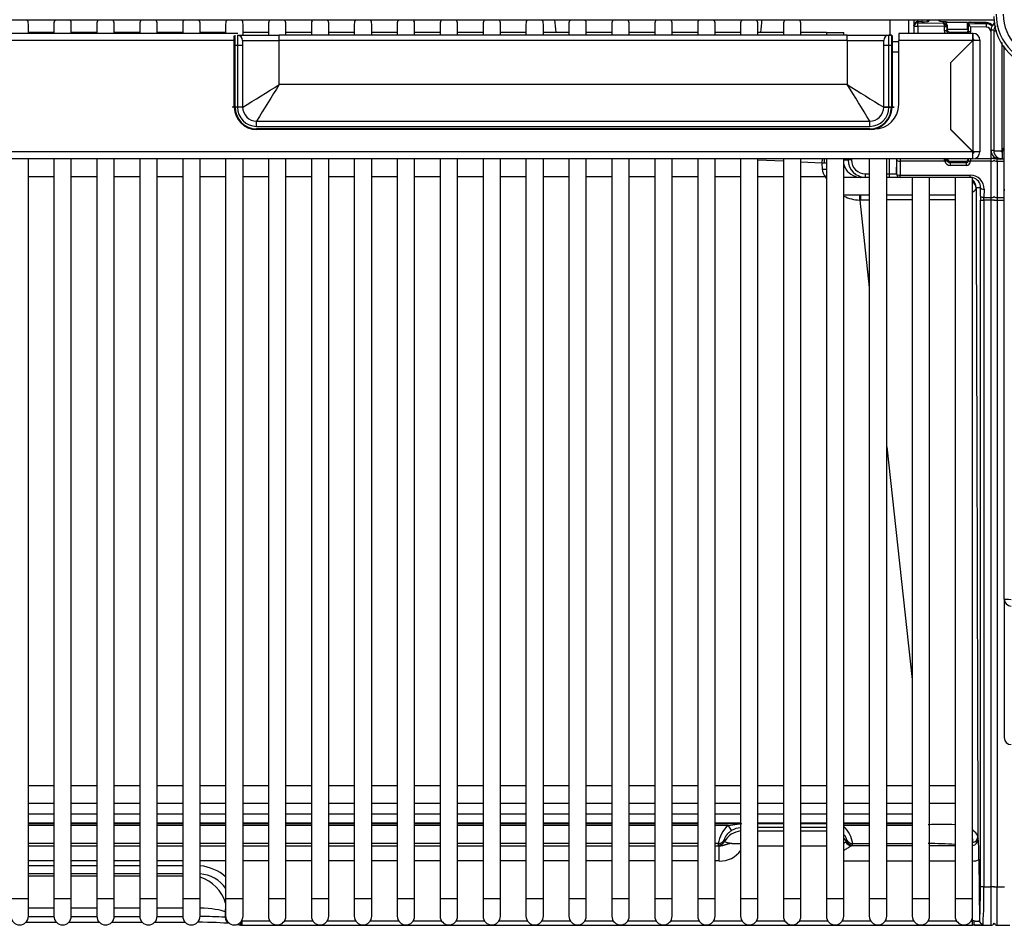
# Model space of a CAD drawing. Header units: millimetres. Extents: x 0 to 200, y 0 to 287.
# Tile 3 of 67: x 50 to 64, y 94 to 107. Entities that reach past the tile are written whole.
import ezdxf

# ---------------------------------------------------------------- set-up
doc = ezdxf.new("R2010")
doc.units = ezdxf.units.MM
doc.layers.add('148.256_BW4C_CTM', color=7, linetype='Continuous')
doc.layers.add('Standard', color=7, linetype='Continuous')

# ---------------------------------------------------------------- blocks, each defined once
blk = doc.blocks.new('SE2')
at = {"layer": '148.256_BW4C_CTM', "color": 7, "linetype": 'Continuous'}
for p, q in [((37.006, 106.653), (64.329, 106.653)), ((50.463, 106.456), (50.463, 106.591)), ((50.829, 106.591), (50.829, 106.456)), ((51.079, 106.456), (51.079, 106.591)), ((51.445, 106.591), (51.445, 106.456)), ((51.695, 106.456), (51.695, 106.591)), ((52.061, 106.591), (52.061, 106.456)), ((52.311, 106.456), (52.311, 106.591)), ((52.677, 106.591), (52.677, 106.456)), ((52.927, 106.456), (52.927, 106.591)), ((53.293, 106.591), (53.293, 106.456)), ((53.543, 106.431), (53.543, 106.591)), ((53.908, 106.591), (53.908, 106.431)), ((54.158, 106.431), (54.158, 106.591)), ((54.524, 106.591), (54.524, 106.431)), ((54.774, 106.431), (54.774, 106.591)), ((55.14, 106.591), (55.14, 106.431)), ((55.39, 106.431), (55.39, 106.591)), ((55.756, 106.591), (55.756, 106.431)), ((56.006, 106.431), (56.006, 106.591)), ((56.372, 106.591), (56.372, 106.431)), ((56.622, 106.431), (56.622, 106.591)), ((56.988, 106.591), (56.988, 106.431)), ((57.238, 106.431), (57.238, 106.591)), ((57.604, 106.591), (57.604, 106.431)), ((57.854, 106.431), (57.854, 106.591)), ((58.22, 106.591), (58.22, 106.431)), ((58.47, 106.431), (58.47, 106.591)), ((58.836, 106.591), (58.836, 106.431)), ((59.086, 106.431), (59.086, 106.591)), ((59.452, 106.591), (59.452, 106.431)), ((59.702, 106.431), (59.702, 106.591)), ((60.068, 106.591), (60.068, 106.431)), ((60.318, 106.431), (60.318, 106.591)), ((60.683, 106.591), (60.683, 106.431)), ((60.933, 106.431), (60.933, 106.591)), ((61.299, 106.591), (61.299, 106.431)), ((61.549, 106.431), (61.549, 106.591)), ((62.83, 106.421), (62.83, 106.653)), ((63.176, 106.56), (63.172, 106.574)), ((63.176, 106.456), (63.176, 106.56)), ((63.176, 106.56), (63.226, 106.56)), ((63.287, 106.623), (63.223, 106.624)), ((63.223, 106.624), (63.227, 106.61)), ((63.226, 106.56), (63.227, 106.61)), ((63.226, 106.56), (63.226, 106.456)), ((63.612, 106.555), (63.226, 106.56)), ((63.227, 106.61), (63.593, 106.604)), ((63.288, 106.653), (63.287, 106.623)), ((63.393, 106.653), (63.387, 106.633)), ((63.528, 106.653), (63.528, 106.638)), ((63.593, 106.604), (63.599, 106.625)), ((63.614, 106.624), (63.605, 106.624)), ((63.636, 106.622), (63.61, 106.623)), ((63.612, 106.5), (63.612, 106.552)), ((63.639, 106.611), (63.63, 106.611)), ((63.636, 106.622), (63.647, 106.622)), ((63.942, 106.611), (63.639, 106.611)), ((63.639, 106.602), (63.639, 106.611)), ((63.648, 106.574), (63.642, 106.552)), ((63.642, 106.552), (63.642, 106.558)), ((63.642, 106.552), (63.642, 106.5)), ((63.648, 106.574), (63.648, 106.521)), ((63.942, 106.511), (63.942, 106.611)), ((63.948, 106.584), (63.948, 106.501)), ((63.949, 106.617), (64.041, 106.615)), ((63.949, 106.614), (63.953, 106.599)), ((64.041, 106.612), (63.949, 106.614)), ((64.041, 106.612), (63.949, 106.614)), ((63.953, 106.599), (64.21, 106.595)), ((63.954, 106.481), (63.954, 106.595)), ((64.21, 106.613), (63.984, 106.617)), ((64.209, 106.545), (63.984, 106.549)), ((63.984, 106.549), (63.984, 106.481)), ((64.041, 106.615), (64.051, 106.615)), ((64.051, 106.615), (64.21, 106.612)), ((64.21, 106.606), (64.051, 106.612)), ((64.21, 106.606), (64.051, 106.612)), ((64.208, 106.611), (64.075, 106.611)), ((64.208, 106.606), (64.208, 106.611)), ((64.21, 106.595), (64.209, 106.545)), ((64.21, 106.595), (64.21, 106.606)), ((53.469, 106.456), (36.468, 106.456)), ((50.829, 106.471), (50.463, 106.471)), ((51.445, 106.471), (51.079, 106.471)), ((52.061, 106.471), (51.695, 106.471)), ((52.677, 106.471), (52.311, 106.471)), ((53.293, 106.471), (52.927, 106.471)), ((53.418, 106.281), (53.418, 106.421)), ((53.428, 106.281), (53.428, 106.431)), ((53.463, 106.431), (53.463, 106.281)), ((53.908, 106.471), (53.543, 106.471)), ((54.063, 106.356), (54.063, 106.431)), ((62.213, 106.431), (54.063, 106.431)), ((54.524, 106.471), (54.158, 106.471)), ((55.14, 106.471), (54.774, 106.471)), ((55.756, 106.471), (55.39, 106.471)), ((56.372, 106.471), (56.006, 106.471)), ((56.988, 106.471), (56.622, 106.471)), ((57.604, 106.471), (57.238, 106.471)), ((58.22, 106.471), (57.854, 106.471)), ((58.836, 106.471), (58.47, 106.471)), ((59.452, 106.471), (59.086, 106.471)), ((60.068, 106.471), (59.702, 106.471)), ((60.683, 106.471), (60.318, 106.471)), ((61.299, 106.471), (60.933, 106.471)), ((61.915, 106.471), (61.549, 106.471)), ((61.915, 106.471), (62.165, 106.471)), ((61.915, 106.471), (61.915, 106.431)), ((62.165, 106.431), (62.165, 106.471)), ((62.213, 106.356), (62.213, 106.431)), ((62.813, 106.281), (62.813, 106.431)), ((62.848, 106.431), (62.813, 106.431)), ((62.848, 106.431), (62.848, 106.281)), ((62.858, 106.421), (62.858, 106.281)), ((64.018, 106.456), (62.954, 106.456)), ((62.954, 106.456), (62.954, 106.356)), ((63.642, 106.5), (63.648, 106.521)), ((63.942, 106.511), (63.649, 106.511)), ((63.673, 106.478), (63.929, 106.473)), ((63.698, 106.471), (63.694, 106.456)), ((63.698, 106.471), (63.918, 106.471)), ((63.922, 106.456), (63.918, 106.471)), ((63.948, 106.511), (63.942, 106.511)), ((63.948, 106.501), (63.954, 106.481)), ((63.984, 106.481), (63.954, 106.481)), ((64.018, 106.356), (64.018, 106.456)), ((64.018, 106.456), (64.019, 106.456)), ((64.019, 106.456), (64.02, 106.456)), ((64.019, 106.456), (64.019, 106.376)), ((64.278, 106.506), (64.32, 106.506)), ((64.278, 104.776), (64.278, 106.506)), ((64.36, 106.488), (64.318, 106.488)), ((64.318, 106.488), (64.318, 104.774)), ((53.418, 106.356), (36.468, 106.356)), ((53.428, 106.281), (53.418, 106.281)), ((53.418, 105.398), (53.418, 106.281)), ((53.428, 105.398), (53.428, 106.281)), ((53.463, 106.281), (53.428, 106.281)), ((53.538, 106.281), (53.463, 106.281)), ((53.463, 106.281), (53.463, 105.398)), ((53.538, 106.356), (53.538, 106.281)), ((53.538, 106.281), (53.538, 105.398)), ((62.213, 106.356), (54.063, 106.356)), ((54.063, 105.723), (54.063, 106.356)), ((62.213, 106.356), (62.213, 105.723)), ((62.738, 106.281), (62.738, 106.356)), ((62.813, 106.281), (62.738, 106.281)), ((62.738, 105.398), (62.738, 106.281)), ((62.813, 105.398), (62.813, 106.281)), ((62.848, 106.281), (62.813, 106.281)), ((62.858, 106.281), (62.848, 106.281)), ((62.848, 106.281), (62.848, 105.398)), ((62.858, 106.341), (62.954, 106.341)), ((62.858, 106.281), (62.858, 105.398)), ((64.018, 106.356), (62.954, 106.356)), ((62.954, 105.436), (62.954, 106.356)), ((64.021, 106.358), (63.696, 106.033)), ((64.018, 106.356), (63.696, 106.034)), ((64.018, 106.376), (64.019, 106.376)), ((64.019, 106.376), (64.02, 106.376)), ((64.021, 104.756), (64.021, 106.358)), ((64.021, 106.358), (64.118, 106.358)), ((64.118, 106.358), (64.118, 104.756)), ((64.436, 104.781), (64.436, 106.324)), ((64.468, 98.34), (64.468, 106.276)), ((62.858, 106.191), (62.954, 106.191)), ((63.696, 106.034), (63.696, 105.078)), ((62.213, 105.723), (54.063, 105.723)), ((53.418, 105.398), (53.428, 105.398)), ((53.543, 105.358), (53.543, 105.378)), ((62.858, 105.398), (62.848, 105.398)), ((62.858, 105.398), (62.858, 105.398)), ((53.738, 105.123), (53.738, 105.198)), ((53.738, 105.198), (62.538, 105.198)), ((62.538, 105.123), (62.538, 105.198)), ((53.738, 105.123), (62.538, 105.123)), ((53.738, 105.078), (53.738, 105.088)), ((62.538, 105.088), (53.738, 105.088)), ((62.538, 105.078), (53.738, 105.078)), ((62.538, 105.078), (62.538, 105.088)), ((63.696, 105.081), (64.021, 104.756)), ((63.696, 105.078), (64.018, 104.756)), ((64.018, 104.756), (36.468, 104.756)), ((64.018, 104.656), (64.018, 104.756)), ((64.118, 104.756), (64.021, 104.756)), ((64.318, 104.776), (64.278, 104.776)), ((64.278, 104.661), (64.278, 104.776)), ((64.318, 104.774), (64.429, 104.774)), ((64.429, 104.774), (64.436, 104.781)), ((64.431, 104.776), (64.445, 104.776)), ((64.436, 104.781), (64.468, 104.813)), ((64.443, 104.774), (64.436, 104.767)), ((64.436, 104.767), (64.436, 104.656)), ((64.468, 104.799), (64.443, 104.774)), ((64.468, 104.774), (64.443, 104.774)), ((64.018, 104.656), (36.468, 104.656)), ((50.463, 94.041), (50.463, 104.656)), ((50.829, 104.656), (50.829, 94.041)), ((51.079, 94.041), (51.079, 104.656)), ((51.445, 104.656), (51.445, 94.041)), ((51.695, 94.041), (51.695, 104.656)), ((52.061, 104.656), (52.061, 94.041)), ((52.311, 94.041), (52.311, 104.656)), ((52.677, 104.656), (52.677, 94.041)), ((52.927, 94.041), (52.927, 104.656)), ((53.293, 104.656), (53.293, 94.041)), ((53.543, 94.041), (53.543, 104.656)), ((53.908, 104.656), (53.908, 94.041)), ((54.158, 94.041), (54.158, 104.656)), ((54.524, 104.656), (54.524, 94.041)), ((54.774, 94.041), (54.774, 104.656)), ((55.14, 104.656), (55.14, 94.041)), ((55.39, 94.041), (55.39, 104.656)), ((55.756, 104.656), (55.756, 94.041)), ((56.006, 94.041), (56.006, 104.656)), ((56.372, 104.656), (56.372, 94.041)), ((56.622, 94.041), (56.622, 104.656)), ((56.988, 104.656), (56.988, 94.041)), ((57.238, 94.041), (57.238, 104.656)), ((57.604, 104.656), (57.604, 94.041)), ((57.854, 94.041), (57.854, 104.656)), ((58.22, 104.656), (58.22, 94.041)), ((58.47, 94.041), (58.47, 104.656)), ((58.836, 104.656), (58.836, 94.041)), ((59.086, 94.041), (59.086, 104.656)), ((59.452, 104.656), (59.452, 94.041)), ((59.702, 94.041), (59.702, 104.656)), ((60.068, 104.656), (60.068, 94.041)), ((60.318, 94.041), (60.318, 104.656)), ((60.683, 104.656), (60.683, 94.041)), ((60.933, 94.041), (60.933, 104.656)), ((61.299, 104.621), (60.933, 104.636)), ((61.299, 104.656), (61.299, 94.041)), ((61.549, 94.041), (61.549, 104.656)), ((61.851, 104.597), (61.549, 104.61)), ((61.851, 104.597), (61.856, 104.507)), ((61.915, 104.656), (61.915, 94.041)), ((62.165, 94.041), (62.165, 104.656)), ((62.165, 104.641), (62.226, 104.641)), ((62.226, 104.641), (62.226, 104.656)), ((62.276, 104.641), (62.226, 104.641)), ((62.276, 104.656), (62.276, 104.641)), ((62.531, 104.656), (62.531, 94.041)), ((62.781, 94.041), (62.781, 104.656)), ((62.822, 104.441), (62.822, 104.656)), ((62.922, 104.656), (62.922, 104.441)), ((62.923, 104.441), (62.926, 104.642)), ((62.976, 104.623), (62.973, 104.422)), ((62.976, 104.656), (62.976, 104.623)), ((63.614, 104.623), (62.976, 104.623)), ((63.614, 104.623), (63.612, 104.646)), ((63.642, 104.65), (63.644, 104.656)), ((63.698, 104.621), (63.693, 104.603)), ((63.693, 104.603), (63.923, 104.604)), ((63.923, 104.604), (63.918, 104.621)), ((63.948, 104.656), (63.948, 104.651)), ((63.948, 104.651), (63.954, 104.631)), ((63.954, 104.631), (63.954, 104.634)), ((63.984, 104.656), (63.984, 104.623)), ((64.278, 104.623), (63.984, 104.623)), ((63.984, 104.623), (63.984, 104.62)), ((64.047, 104.661), (64.278, 104.661)), ((64.278, 104.623), (64.278, 104.661)), ((64.328, 104.661), (64.278, 104.661)), ((64.278, 104.102), (64.278, 104.623)), ((64.318, 104.661), (64.366, 104.661)), ((64.368, 104.623), (64.368, 104.661)), ((64.368, 104.623), (64.468, 104.623)), ((64.368, 104.623), (64.368, 104.102)), ((64.398, 104.656), (64.398, 104.662)), ((64.436, 104.656), (64.398, 104.656)), ((64.468, 104.654), (64.415, 104.654)), ((64.436, 104.656), (64.468, 104.656)), ((62.476, 104.391), (62.476, 104.441)), ((62.476, 104.441), (62.531, 104.441)), ((62.781, 104.441), (62.822, 104.441)), ((62.822, 104.391), (62.822, 104.441)), ((62.822, 104.441), (62.922, 104.441)), ((62.922, 104.441), (62.923, 104.441)), ((63.923, 104.563), (63.693, 104.562)), ((50.829, 104.399), (50.463, 104.399)), ((51.445, 104.399), (51.079, 104.399)), ((52.061, 104.399), (51.695, 104.399)), ((52.677, 104.399), (52.311, 104.399)), ((53.293, 104.399), (52.927, 104.399)), ((53.908, 104.399), (53.543, 104.399)), ((54.524, 104.399), (54.158, 104.399)), ((55.14, 104.399), (54.774, 104.399)), ((55.756, 104.399), (55.39, 104.399)), ((56.372, 104.399), (56.006, 104.399)), ((56.988, 104.399), (56.622, 104.399)), ((57.604, 104.399), (57.238, 104.399)), ((58.22, 104.399), (57.854, 104.399)), ((58.836, 104.399), (58.47, 104.399)), ((59.452, 104.399), (59.086, 104.399)), ((60.068, 104.399), (59.702, 104.399)), ((60.683, 104.399), (60.318, 104.399)), ((61.299, 104.399), (60.933, 104.399)), ((61.903, 104.399), (61.549, 104.399)), ((62.474, 104.391), (62.165, 104.391)), ((62.402, 104.391), (62.404, 104.391)), ((62.476, 104.391), (62.474, 104.391)), ((62.531, 104.391), (62.476, 104.391)), ((62.822, 104.391), (62.781, 104.391)), ((62.972, 104.391), (62.822, 104.391)), ((62.973, 104.391), (62.972, 104.391)), ((62.973, 104.422), (63.981, 104.422)), ((62.973, 104.391), (62.973, 104.422)), ((63.147, 104.391), (62.973, 104.391)), ((63.397, 104.391), (63.147, 104.391)), ((63.147, 104.391), (63.147, 94.041)), ((63.763, 104.391), (63.397, 104.391)), ((63.397, 94.041), (63.397, 104.391)), ((64.013, 104.391), (63.763, 104.391)), ((63.763, 104.391), (63.763, 94.041)), ((63.981, 104.391), (63.981, 104.422)), ((64.013, 94.041), (64.013, 104.391)), ((64.128, 104.241), (64.065, 104.241)), ((64.127, 104.121), (64.128, 104.241)), ((64.178, 104.222), (64.177, 104.102)), ((64.468, 104.222), (64.468, 104.197)), ((62.165, 104.141), (62.531, 104.141)), ((62.394, 104.065), (62.531, 102.81)), ((62.411, 104.065), (62.394, 104.065)), ((62.781, 104.141), (63.147, 104.141)), ((63.397, 104.141), (63.763, 104.141)), ((64.126, 94.21), (64.126, 104.065)), ((64.126, 104.065), (64.176, 104.065)), ((64.176, 104.065), (64.177, 104.102)), ((64.176, 104.065), (64.176, 94.21)), ((64.278, 104.065), (64.176, 104.065)), ((64.177, 104.102), (64.278, 104.102)), ((64.278, 104.065), (64.278, 104.102)), ((64.278, 94.21), (64.278, 104.065)), ((64.328, 104.065), (64.278, 104.065)), ((64.318, 104.065), (64.368, 104.065)), ((64.368, 104.102), (64.468, 104.102)), ((64.368, 104.102), (64.368, 104.065)), ((64.368, 104.065), (64.468, 104.065)), ((64.368, 104.065), (64.368, 94.21)), ((62.781, 100.527), (63.147, 97.186)), ((64.468, 98.34), (64.468, 96.352)), ((50.829, 95.661), (50.463, 95.661)), ((51.445, 95.661), (51.079, 95.661)), ((52.061, 95.661), (51.695, 95.661)), ((52.677, 95.661), (52.311, 95.661)), ((53.293, 95.661), (52.927, 95.661)), ((53.908, 95.661), (53.543, 95.661)), ((54.524, 95.661), (54.158, 95.661)), ((55.14, 95.661), (54.774, 95.661)), ((55.756, 95.661), (55.39, 95.661)), ((56.372, 95.661), (56.006, 95.661)), ((56.988, 95.661), (56.622, 95.661)), ((57.604, 95.661), (57.238, 95.661)), ((58.22, 95.661), (57.854, 95.661)), ((58.836, 95.661), (58.47, 95.661)), ((59.452, 95.661), (59.086, 95.661)), ((60.068, 95.661), (59.702, 95.661)), ((60.683, 95.661), (60.318, 95.661)), ((61.299, 95.661), (60.933, 95.661)), ((61.915, 95.661), (61.549, 95.661)), ((62.531, 95.661), (62.165, 95.661)), ((63.147, 95.661), (62.781, 95.661)), ((63.763, 95.661), (63.397, 95.661)), ((50.463, 95.411), (50.829, 95.411)), ((51.079, 95.411), (51.445, 95.411)), ((51.695, 95.411), (52.061, 95.411)), ((52.311, 95.411), (52.677, 95.411)), ((52.927, 95.411), (53.293, 95.411)), ((53.543, 95.411), (53.908, 95.411)), ((54.158, 95.411), (54.524, 95.411)), ((54.774, 95.411), (55.14, 95.411)), ((55.39, 95.411), (55.756, 95.411)), ((56.006, 95.411), (56.372, 95.411)), ((56.622, 95.411), (56.988, 95.411)), ((57.238, 95.411), (57.604, 95.411)), ((57.854, 95.411), (58.22, 95.411)), ((58.47, 95.411), (58.836, 95.411)), ((59.086, 95.411), (59.452, 95.411)), ((59.702, 95.411), (60.068, 95.411)), ((60.318, 95.411), (60.683, 95.411)), ((60.933, 95.411), (61.299, 95.411)), ((61.549, 95.411), (61.915, 95.411)), ((62.165, 95.411), (62.531, 95.411)), ((62.781, 95.411), (63.147, 95.411)), ((63.397, 95.411), (63.763, 95.411)), ((50.463, 95.258), (50.829, 95.258)), ((50.829, 95.253), (50.463, 95.253)), ((51.079, 95.258), (51.445, 95.258)), ((51.445, 95.253), (51.079, 95.253)), ((51.695, 95.258), (52.061, 95.258)), ((52.061, 95.253), (51.695, 95.253)), ((52.311, 95.258), (52.677, 95.258)), ((52.677, 95.253), (52.311, 95.253)), ((52.927, 95.258), (53.293, 95.258)), ((53.293, 95.253), (52.927, 95.253)), ((53.543, 95.258), (53.908, 95.258)), ((53.908, 95.253), (53.543, 95.253)), ((54.158, 95.258), (54.524, 95.258)), ((54.524, 95.253), (54.158, 95.253)), ((54.774, 95.258), (55.14, 95.258)), ((55.14, 95.253), (54.774, 95.253)), ((55.39, 95.258), (55.756, 95.258)), ((55.756, 95.253), (55.39, 95.253)), ((56.006, 95.258), (56.372, 95.258)), ((56.372, 95.253), (56.006, 95.253)), ((56.622, 95.258), (56.988, 95.258)), ((56.988, 95.253), (56.622, 95.253)), ((57.238, 95.258), (57.604, 95.258)), ((57.604, 95.253), (57.238, 95.253)), ((57.854, 95.258), (58.22, 95.258)), ((58.22, 95.253), (57.854, 95.253)), ((58.47, 95.258), (58.836, 95.258)), ((58.836, 95.253), (58.47, 95.253)), ((59.086, 95.258), (59.452, 95.258)), ((59.452, 95.253), (59.086, 95.253)), ((59.702, 95.258), (60.068, 95.258)), ((60.068, 95.253), (59.702, 95.253)), ((60.318, 95.258), (60.683, 95.258)), ((60.683, 95.253), (60.318, 95.253)), ((60.933, 95.258), (61.299, 95.258)), ((61.299, 95.253), (60.933, 95.253)), ((61.549, 95.258), (61.915, 95.258)), ((61.915, 95.253), (61.549, 95.253)), ((62.165, 95.258), (62.531, 95.258)), ((62.531, 95.253), (62.165, 95.253)), ((62.781, 95.258), (63.147, 95.258)), ((63.147, 95.253), (62.781, 95.253)), ((50.463, 95.132), (50.829, 95.132)), ((50.463, 95.121), (50.829, 95.121)), ((51.079, 95.132), (51.445, 95.132)), ((51.079, 95.121), (51.445, 95.121)), ((51.695, 95.132), (52.061, 95.132)), ((51.695, 95.121), (52.061, 95.121)), ((52.311, 95.132), (52.677, 95.132)), ((52.311, 95.121), (52.677, 95.121)), ((52.927, 95.132), (53.293, 95.132)), ((52.927, 95.121), (53.293, 95.121)), ((53.543, 95.132), (53.908, 95.132)), ((53.543, 95.121), (53.908, 95.121)), ((54.158, 95.132), (54.524, 95.132)), ((54.158, 95.121), (54.524, 95.121)), ((54.774, 95.132), (55.14, 95.132)), ((54.774, 95.121), (55.14, 95.121)), ((55.39, 95.132), (55.756, 95.132)), ((55.39, 95.121), (55.756, 95.121)), ((56.006, 95.132), (56.372, 95.132)), ((56.006, 95.121), (56.372, 95.121)), ((56.622, 95.132), (56.988, 95.132)), ((56.622, 95.121), (56.988, 95.121)), ((57.238, 95.132), (57.604, 95.132)), ((57.238, 95.121), (57.604, 95.121)), ((57.854, 95.132), (58.22, 95.132)), ((57.854, 95.121), (58.22, 95.121)), ((58.47, 95.132), (58.836, 95.132)), ((58.47, 95.121), (58.836, 95.121)), ((59.086, 95.132), (59.452, 95.132)), ((59.086, 95.121), (59.452, 95.121)), ((59.702, 95.132), (60.068, 95.132)), ((59.702, 95.121), (60.068, 95.121)), ((60.318, 95.132), (60.683, 95.132)), ((60.318, 95.121), (60.683, 95.121)), ((60.506, 95.093), (60.704, 95.121)), ((60.933, 95.132), (61.299, 95.132)), ((60.933, 95.121), (61.299, 95.121)), ((60.933, 95.121), (61.299, 95.121)), ((61.549, 95.132), (61.915, 95.132)), ((61.549, 95.121), (61.915, 95.121)), ((61.549, 95.121), (61.915, 95.121)), ((62.165, 95.132), (62.531, 95.132)), ((62.165, 95.121), (62.531, 95.121)), ((62.781, 95.132), (63.147, 95.132)), ((62.781, 95.121), (63.147, 95.121)), ((50.829, 95.093), (50.463, 95.093)), ((51.445, 95.093), (51.079, 95.093)), ((52.061, 95.093), (51.695, 95.093)), ((52.677, 95.093), (52.311, 95.093)), ((53.293, 95.093), (52.927, 95.093)), ((53.908, 95.093), (53.543, 95.093)), ((54.524, 95.093), (54.158, 95.093)), ((55.14, 95.093), (54.774, 95.093)), ((55.756, 95.093), (55.39, 95.093)), ((56.372, 95.093), (56.006, 95.093)), ((56.988, 95.093), (56.622, 95.093)), ((57.604, 95.093), (57.238, 95.093)), ((58.22, 95.093), (57.854, 95.093)), ((58.836, 95.093), (58.47, 95.093)), ((59.452, 95.093), (59.086, 95.093)), ((60.068, 95.093), (59.702, 95.093)), ((60.506, 95.093), (60.318, 95.093)), ((61.299, 95.061), (60.933, 95.061)), ((60.933, 95.016), (61.299, 95.016)), ((61.915, 95.061), (61.549, 95.061)), ((61.549, 95.016), (61.915, 95.016)), ((62.531, 95.093), (62.165, 95.093)), ((63.147, 95.093), (62.781, 95.093)), ((50.829, 94.832), (50.463, 94.832)), ((51.445, 94.832), (51.079, 94.832)), ((52.061, 94.832), (51.695, 94.832)), ((52.677, 94.832), (52.311, 94.832)), ((53.293, 94.832), (52.927, 94.832)), ((53.908, 94.832), (53.543, 94.832)), ((54.524, 94.832), (54.158, 94.832)), ((55.14, 94.832), (54.774, 94.832)), ((55.756, 94.832), (55.39, 94.832)), ((56.372, 94.832), (56.006, 94.832)), ((56.988, 94.832), (56.622, 94.832)), ((57.604, 94.832), (57.238, 94.832)), ((58.22, 94.832), (57.854, 94.832)), ((58.836, 94.832), (58.47, 94.832)), ((59.452, 94.832), (59.086, 94.832)), ((60.068, 94.832), (59.702, 94.832)), ((60.362, 94.832), (60.318, 94.832)), ((60.368, 94.811), (60.362, 94.832)), ((60.449, 94.883), (60.455, 94.862)), ((62.201, 94.862), (62.207, 94.883)), ((62.288, 94.811), (62.294, 94.832)), ((62.294, 94.832), (62.531, 94.832)), ((62.781, 94.832), (63.147, 94.832)), ((64.093, 94.901), (64.093, 94.901)), ((50.463, 94.802), (50.829, 94.802)), ((51.079, 94.802), (51.445, 94.802)), ((51.695, 94.802), (52.061, 94.802)), ((52.311, 94.802), (52.677, 94.802)), ((52.927, 94.802), (53.293, 94.802)), ((53.543, 94.802), (53.908, 94.802)), ((54.158, 94.802), (54.524, 94.802)), ((54.774, 94.802), (55.14, 94.802)), ((55.39, 94.802), (55.756, 94.802)), ((56.006, 94.802), (56.372, 94.802)), ((56.622, 94.802), (56.988, 94.802)), ((57.238, 94.802), (57.604, 94.802)), ((57.854, 94.802), (58.22, 94.802)), ((58.47, 94.802), (58.836, 94.802)), ((59.086, 94.802), (59.452, 94.802)), ((59.702, 94.802), (60.068, 94.802)), ((60.318, 94.802), (60.378, 94.802)), ((60.378, 94.583), (60.378, 94.802)), ((61.299, 94.796), (60.933, 94.796)), ((61.915, 94.796), (61.549, 94.796)), ((62.531, 94.802), (62.278, 94.802)), ((63.147, 94.802), (62.781, 94.802)), ((63.763, 94.802), (63.397, 94.802)), ((50.829, 94.583), (50.463, 94.583)), ((51.445, 94.583), (51.079, 94.583)), ((52.061, 94.583), (51.695, 94.583)), ((52.677, 94.583), (52.311, 94.583)), ((53.293, 94.583), (52.927, 94.583)), ((53.908, 94.583), (53.543, 94.583)), ((54.524, 94.583), (54.158, 94.583)), ((55.14, 94.583), (54.774, 94.583)), ((55.756, 94.583), (55.39, 94.583)), ((56.372, 94.583), (56.006, 94.583)), ((56.988, 94.583), (56.622, 94.583)), ((57.604, 94.583), (57.238, 94.583)), ((58.22, 94.583), (57.854, 94.583)), ((58.836, 94.583), (58.47, 94.583)), ((59.452, 94.583), (59.086, 94.583)), ((60.068, 94.583), (59.702, 94.583)), ((60.378, 94.583), (60.318, 94.583)), ((62.531, 94.582), (62.165, 94.582)), ((63.147, 94.582), (62.781, 94.582)), ((63.763, 94.582), (63.397, 94.582)), ((64.105, 94.608), (64.113, 93.724)), ((50.463, 94.516), (50.829, 94.516)), ((50.829, 94.397), (50.463, 94.397)), ((51.079, 94.516), (51.445, 94.516)), ((51.445, 94.397), (51.079, 94.397)), ((51.695, 94.516), (52.061, 94.516)), ((52.061, 94.397), (51.695, 94.397)), ((52.311, 94.516), (52.677, 94.516)), ((52.677, 94.397), (52.311, 94.397)), ((50.463, 94.368), (50.829, 94.368)), ((51.079, 94.368), (51.445, 94.368)), ((51.695, 94.368), (52.061, 94.368)), ((52.311, 94.368), (52.677, 94.368)), ((64.176, 94.21), (64.126, 94.21)), ((64.176, 94.21), (64.278, 94.21)), ((64.278, 93.66), (64.278, 94.21)), ((64.328, 94.21), (64.278, 94.21)), ((64.318, 94.21), (64.368, 94.21)), ((64.368, 94.21), (64.47, 94.21)), ((64.368, 93.66), (64.368, 94.21)), ((50.463, 94.041), (50.213, 94.041)), ((50.463, 93.791), (50.463, 94.041)), ((51.079, 94.041), (50.829, 94.041)), ((50.829, 94.041), (50.829, 93.791)), ((51.079, 93.791), (51.079, 94.041)), ((51.695, 94.041), (51.445, 94.041)), ((51.445, 94.041), (51.445, 93.791)), ((51.695, 93.791), (51.695, 94.041)), ((52.311, 94.041), (52.061, 94.041)), ((52.061, 94.041), (52.061, 93.791)), ((52.311, 93.791), (52.311, 94.041)), ((52.927, 94.041), (52.677, 94.041)), ((52.677, 94.041), (52.677, 93.791)), ((52.927, 93.791), (52.927, 94.041)), ((53.543, 94.041), (53.293, 94.041)), ((53.293, 94.041), (53.293, 93.791)), ((53.543, 93.791), (53.543, 94.041)), ((54.158, 94.041), (53.908, 94.041)), ((53.908, 94.041), (53.908, 93.791)), ((54.158, 93.791), (54.158, 94.041)), ((54.774, 94.041), (54.524, 94.041)), ((54.524, 94.041), (54.524, 93.791)), ((54.774, 93.791), (54.774, 94.041)), ((55.39, 94.041), (55.14, 94.041)), ((55.14, 94.041), (55.14, 93.791)), ((55.39, 93.791), (55.39, 94.041)), ((56.006, 94.041), (55.756, 94.041)), ((55.756, 94.041), (55.756, 93.791)), ((56.006, 93.791), (56.006, 94.041)), ((56.622, 94.041), (56.372, 94.041)), ((56.372, 94.041), (56.372, 93.791)), ((56.622, 93.791), (56.622, 94.041)), ((57.238, 94.041), (56.988, 94.041)), ((56.988, 94.041), (56.988, 93.791)), ((57.238, 93.791), (57.238, 94.041)), ((57.854, 94.041), (57.604, 94.041)), ((57.604, 94.041), (57.604, 93.791)), ((57.854, 93.791), (57.854, 94.041)), ((58.47, 94.041), (58.22, 94.041)), ((58.22, 94.041), (58.22, 93.791)), ((58.47, 93.791), (58.47, 94.041)), ((59.086, 94.041), (58.836, 94.041)), ((58.836, 94.041), (58.836, 93.791)), ((59.086, 93.791), (59.086, 94.041)), ((59.702, 94.041), (59.452, 94.041)), ((59.452, 94.041), (59.452, 93.791)), ((59.702, 93.791), (59.702, 94.041)), ((60.318, 94.041), (60.068, 94.041)), ((60.068, 94.041), (60.068, 93.791)), ((60.318, 93.791), (60.318, 94.041)), ((60.933, 94.041), (60.683, 94.041)), ((60.683, 94.041), (60.683, 93.791)), ((60.933, 93.791), (60.933, 94.041)), ((61.549, 94.041), (61.299, 94.041)), ((61.299, 94.041), (61.299, 93.791)), ((61.549, 93.791), (61.549, 94.041)), ((62.165, 94.041), (61.915, 94.041)), ((61.915, 94.041), (61.915, 93.791)), ((62.165, 93.791), (62.165, 94.041)), ((62.781, 94.041), (62.531, 94.041)), ((62.531, 94.041), (62.531, 93.791)), ((62.781, 93.791), (62.781, 94.041)), ((63.397, 94.041), (63.147, 94.041)), ((63.147, 94.041), (63.147, 93.791)), ((63.397, 93.791), (63.397, 94.041)), ((64.013, 94.041), (63.763, 94.041)), ((63.763, 94.041), (63.763, 93.791)), ((64.013, 93.791), (64.013, 94.041)), ((50.829, 93.908), (50.463, 93.908)), ((51.445, 93.908), (51.079, 93.908)), ((52.061, 93.908), (51.695, 93.908)), ((52.677, 93.908), (52.311, 93.908)), ((53.285, 93.852), (53.285, 93.777)), ((50.427, 93.703), (50.865, 93.703)), ((50.463, 93.786), (50.829, 93.786)), ((51.043, 93.703), (51.481, 93.703)), ((51.079, 93.786), (51.445, 93.786)), ((51.659, 93.703), (52.097, 93.703)), ((51.695, 93.786), (52.061, 93.786)), ((52.275, 93.703), (52.713, 93.703)), ((52.311, 93.786), (52.677, 93.786)), ((53.285, 93.777), (53.294, 93.775)), ((53.533, 93.724), (53.928, 93.724)), ((53.533, 93.661), (53.533, 93.724)), ((54.139, 93.724), (54.544, 93.724)), ((54.755, 93.724), (55.16, 93.724)), ((55.371, 93.724), (55.776, 93.724)), ((55.986, 93.724), (56.392, 93.724)), ((56.602, 93.724), (57.008, 93.724)), ((57.218, 93.724), (57.624, 93.724)), ((57.834, 93.724), (58.24, 93.724)), ((58.45, 93.724), (58.855, 93.724)), ((59.066, 93.724), (59.471, 93.724)), ((59.682, 93.724), (60.087, 93.724)), ((60.298, 93.724), (60.703, 93.724)), ((60.914, 93.724), (61.319, 93.724)), ((61.53, 93.724), (61.935, 93.724)), ((62.146, 93.724), (62.551, 93.724)), ((62.761, 93.724), (63.167, 93.724)), ((63.377, 93.724), (63.783, 93.724)), ((63.993, 93.724), (64.013, 93.724)), ((64.013, 93.724), (64.012, 93.778)), ((64.013, 93.661), (64.013, 93.724)), ((53.453, 93.671), (53.518, 93.662)), ((53.505, 93.664), (53.519, 93.663)), ((53.519, 93.662), (53.533, 93.662)), ((53.533, 93.661), (64.013, 93.661)), ((64.097, 93.66), (64.278, 93.66)), ((64.368, 93.66), (64.549, 93.66))]:
    blk.add_line(p, q, dxfattribs=at)
for centre, radius, start, end in [((65.064, 106.697), 0.744, 179.9961, 270.0039), ((65.098, 106.731), 0.745, 180.0026, 269.9974), ((50.338, 106.591), 0.125, 0, 29.7357), ((50.954, 106.591), 0.125, 150.2643, 180), ((50.954, 106.591), 0.125, 0, 29.7357), ((51.57, 106.591), 0.125, 150.2643, 180), ((51.57, 106.591), 0.125, 0, 29.7357), ((52.186, 106.591), 0.125, 150.2643, 180), ((52.186, 106.591), 0.125, 0, 29.7357), ((52.802, 106.591), 0.125, 150.2643, 180), ((52.802, 106.591), 0.125, 0, 29.7357), ((53.418, 106.591), 0.125, 150.2643, 180), ((53.418, 106.591), 0.125, 0, 29.7357), ((54.033, 106.591), 0.125, 150.2643, 180), ((54.033, 106.591), 0.125, 0, 29.7357), ((54.649, 106.591), 0.125, 150.2643, 180), ((54.649, 106.591), 0.125, 0, 29.7357), ((55.265, 106.591), 0.125, 150.2643, 180), ((55.265, 106.591), 0.125, 0, 29.7357), ((55.881, 106.591), 0.125, 150.2643, 180), ((55.881, 106.591), 0.125, 0, 29.7357), ((56.497, 106.591), 0.125, 150.2643, 180), ((56.497, 106.591), 0.125, 0, 29.7357), ((57.113, 106.591), 0.125, 150.2643, 180), ((57.113, 106.591), 0.125, 0, 29.7357), ((57.729, 106.591), 0.125, 150.2643, 180), ((57.729, 106.591), 0.125, 0, 29.7357), ((84.548, 109.638), 26.703, 186.4195, 186.8137), ((58.345, 106.591), 0.125, 150.2643, 180), ((58.345, 106.591), 0.125, 0, 29.7357), ((58.961, 106.591), 0.125, 150.2643, 180), ((58.961, 106.591), 0.125, 0, 29.7357), ((59.577, 106.591), 0.125, 150.2643, 180), ((59.577, 106.591), 0.125, 0, 29.7357), ((60.193, 106.591), 0.125, 150.2643, 180), ((60.193, 106.591), 0.125, 0, 29.7357), ((60.808, 106.591), 0.125, 150.2643, 180), ((60.808, 106.591), 0.125, 0, 29.7357), ((61.424, 106.591), 0.125, 150.2643, 180), ((61.424, 106.591), 0.125, 0, 29.7357), ((2106.454, 108.794), 2043.362, 180.060022, 180.065546), ((64.104, 106.653), 0.935, 179.9958, 184.8156), ((63.222, 106.574), 0.05, 89.2025, 179.5326), ((63.457, 106.667), 0.238, 183.3854, 190.417), ((63.589, 106.552), 0.0527, 6.1667, 85.4747), ((63.596, 106.571), 0.0533, 40.7177, 86.1988), ((63.612, 106.553), 0.00117, 93.522, 271.7503), ((63.638, 104.635), 1.918, 89.8677, 90.7634), ((63.613, 106.594), 0.03, 74.1563, 89), ((63.215, 106.607), 0.421, 0.5691, 2.0413), ((63.983, 106.587), 0.0301, 89, 103.809), ((64.208, 106.491), 0.12, 36.9386, 90), ((64.208, 106.492), 0.12, 40.2943, 89), ((64.206, 106.484), 0.122, 42.0486, 88.0289), ((64.208, 106.475), 0.12, 45.1841, 89.092), ((64.398, 106.506), 0.12, 120.8083, 180), ((64.436, 106.488), 0.118, 140.3138, 180), ((53.463, 106.356), 0.075, 0, 85.7004), ((62.813, 106.356), 0.075, 90, 180), ((62.848, 106.421), 0.01, 0, 90), ((63.627, 114.122), 7.622, 269.8873, 270.1127), ((63.692, 106.5), 0.0499, 179.3692, 240.8871), ((63.924, 106.48), 0.03, 305.6923, 0.8883), ((64.02, 106.358), 0.098, 0, 90), ((64.02, 106.358), 0.018, 0, 90), ((35.529, 135.079), 34.717, 301.2479, 302.2669), ((86.327, 85.387), 38.138, 147.7754, 148.703), ((35.309, 88.704), 31.835, 31.2052, 32.3164), ((84.449, 141.059), 41.75, 237.8189, 238.6663), ((62.604, 105.436), 0.35, 270, 0), ((53.738, 105.398), 0.32, 180, 270), ((53.738, 105.398), 0.31, 180, 270), ((53.738, 105.398), 0.275, 180, 270), ((53.738, 105.398), 0.2, 180, 270), ((62.538, 105.398), 0.275, 270, 0), ((62.538, 105.398), 0.2, 270, 0), ((62.538, 105.398), 0.31, 270, 0), ((62.538, 105.398), 0.32, 270, 0), ((64.018, 104.756), 0.02, 270, 0), ((64.018, 104.756), 0.1, 270, 0), ((64.398, 104.776), 0.12, 180, 270), ((64.436, 104.774), 0.118, 180, 270), ((64.436, 104.774), 0.018, 180, 270), ((61.854, 104.938), 0.341, 269.6494, 275.5426), ((62.428, 104.651), 0.272, 194.7626, 203.4146), ((62.476, 104.641), 0.25, 180.0138, 270.0073), ((63.685, 104.65), 0.0427, 180.1827, 193.4918), ((63.693, 104.655), 0.0516, 196.2801, 270.1978), ((63.698, 104.671), 0.05, 230.6954, 270.2804), ((63.919, 104.65), 0.0289, 269.0522, 309.8986), ((63.924, 104.633), 0.0296, 267.9806, 356.159), ((62.037, 104.521), 0.182, 184.3672, 222.0656), ((62.41, 104.644), 0.253, 203.5049, 268.2873), ((63.982, 104.244), 0.147, 358.7185, 77.6448), ((28.657, 105.133), 33.754, 358.1864, 358.3155), ((29.903, 104.145), 32.507, 359.8584, 359.9927), ((63.356, -74.662), 178.73, 90.26429, 90.30299), ((63.356, -74.662), 178.73, 90.06684, 90.18397), ((63.356, -74.662), 178.73, 89.86917, 89.98622), ((64.568, 96.352), 0.1, 180, 270), ((63.577, 88.416), 6.69, 88.3816, 91.7267), ((60.824, 94.748), 0.47, 132.7494, 169.7967), ((60.918, 95.318), 0.47, 208.5383, 219.4198), ((60.705, 94.772), 0.289, 94.3915, 121.2575), ((61.842, 94.754), 0.459, 9.747, 44.8813), ((63.387, 88.576), 6.256, 86.524, 90.1111), ((63.993, 94.902), 0.1, 281.8058, 359.5458), ((64.284, 94.939), 0.195, 182.1999, 191.2442), ((61.493, 94.65), 2.612, 359.0777, 5.5232), ((60.392, 94.937), 0.355, 267.7285, 325.6827), ((52.894, 93.908), 0.49, 35.0212, 86.0402), ((56.906, 94.124), 7.271, 356.4612, 0.6761), ((50.338, 93.791), 0.125, 180, 0), ((50.954, 93.791), 0.125, 180, 0), ((51.57, 93.791), 0.125, 180, 0), ((52.186, 93.791), 0.125, 180, 0), ((52.802, 93.791), 0.125, 180, 0), ((52.884, 85.382), 8.404, 87.2629, 89.7187), ((53.418, 93.791), 0.125, 180, 0), ((54.033, 93.791), 0.125, 180, 0), ((54.649, 93.791), 0.125, 180, 0), ((55.265, 93.791), 0.125, 180, 0), ((55.881, 93.791), 0.125, 180, 0), ((56.497, 93.791), 0.125, 180, 0), ((57.113, 93.791), 0.125, 180, 0), ((57.729, 93.791), 0.125, 180, 0), ((58.345, 93.791), 0.125, 180, 0), ((58.961, 93.791), 0.125, 180, 0), ((59.577, 93.791), 0.125, 180, 0), ((60.193, 93.791), 0.125, 180, 0), ((60.808, 93.791), 0.125, 180, 0), ((61.424, 93.791), 0.125, 180, 0), ((62.04, 93.791), 0.125, 180, 0), ((62.656, 93.791), 0.125, 180, 0), ((63.272, 93.791), 0.125, 180, 0), ((63.888, 93.791), 0.125, 180, 0), ((64.278, 93.71), 0.05, 270, 334.1581), ((64.368, 93.71), 0.05, 205.8419, 270), ((53.546, 93.795), 0.137, 237.0281, 252.796), ((64.106, 95.054), 1.394, 267.2422, 269.6781)]:
    blk.add_arc(centre, radius, start, end, dxfattribs=at)
for centre, major_axis, ratio, start_param, end_param in [((63.226, 106.56), (-0.0481, -0.0136), 0.991886, 4.423371, 6.005102), ((63.287, 106.635), (0.1, -0.0016), 0.122759, 4.714297, 6.250187), ((63.388, 106.683), (0.0481, -0.0137), 0.992014, 4.063893, 4.973305), ((63.638, 106.637), (-0.11, 0.002), 0.122759, 0.001908, 1.212194), ((63.598, 106.573), (0.007, 0.0499), 0.99232, 4.853628, 5.558638), ((63.647, 106.592), (0, 0.03), 0.035033, 5.403163, 6.282573), ((63.949, 106.584), (0, -0.03), 0.035076, 3.018798, 4.711471), ((63.953, 106.549), (0, 0.05), 0.03505, -0.435107, -0.1227), ((64.04, 106.585), (-0.0005, -0.03), 0.01745, 2.680608, 3.141593), ((64.04, 106.603), (0.07, -0.0011), 0.122759, 1.415625, 1.555251), ((64.05, 106.585), (0.0005, 0.03), 0.156411, 5.830509, 6.283185), ((64.05, 106.582), (-0.001, -0.03), 0.156342, 3.141593, 3.265284), ((64.208, 106.475), (0, -0.0705), 0.992546, 1.570796, 3.126396), ((64.21, 106.582), (0.0005, 0.03), 0.156411, 5.641701, 6.283185), ((64.209, 106.576), (-0.001, -0.03), 0.156342, 3.141593, 3.265284), ((54.063, 106.431), (0.6, 0), 0.000051, 3.277752, 4.712389), ((62.213, 106.431), (0.6, 0), 0.000051, 4.712389, 6.283185), ((62.633, 106.431), (0.215, 0), 0.000051, 4.712389, 5.732302), ((63.698, 106.521), (-0.007, -0.0499), 0.992248, 4.852975, 5.906351), ((63.698, 106.521), (0.007, 0.0499), 0.992248, 2.764758, 3.280036), ((63.918, 106.501), (0.0117, -0.0279), 0.991092, 5.888247, 6.26101), ((63.918, 106.501), (0.03, 0), 0.998775, 5.086778, 6.283185), ((63.918, 106.501), (-0.0117, 0.0279), 0.991092, 3.119417, 4.311055), ((63.924, 106.481), (-0.0166, 0.0582), 0.991955, 4.015096, 4.43199), ((54.063, 106.356), (0.525, 0), 0.000051, 3.141593, 4.712389), ((62.213, 106.356), (0.525, 0), 0.000051, 4.712389, 6.283185), ((53.463, 105.398), (-0.075, 0), 0.000051, 3.141593, 6.283185), ((61.851, 104.746), (-0.02, -0.199), 0.110231, 0.732716, 1.110566), ((61.863, 104.746), (0.013, -0.2), 0.101286, 0.731534, 1.095428), ((62.476, 104.641), (0.2, 0), 0.999386, 3.141593, 4.712389), ((62.925, 104.661), (0, -0.05), 0.035054, 1.186824, 1.570796), ((62.976, 104.642), (0.05, -0.0007), 0.374574, 3.179385, 4.717694), ((63.614, 104.661), (0, -0.1), 0.024538, 4.712389, 4.860382), ((63.612, 104.65), (-0.03, -0.0002), 0.147451, 1.570026, 3.106165), ((63.614, 104.634), (-0.0292, -0.0068), 0.366261, 1.48619, 3.077995), ((63.692, 104.639), (-0.0796, 0.0088), 0.958262, 0.324528, 1.687769), ((63.644, 104.661), (0, 0.07), 0.035054, 1.570796, 1.718789), ((63.698, 104.671), (-0.007, -0.0499), 0.992248, 5.161001, 5.730817), ((63.693, 104.574), (-0.0001, 0.03), 0.000825, 0.122173, 1.954768), ((64.117, 104.625), (-1.732, 0), 0.002112, 1.326287, 1.455591), ((63.924, 104.62), (-0.0597, -0.0066), 0.958298, 1.457911, 3.022312), ((63.923, 104.574), (-0.0001, 0.03), 0.000825, 0.122173, 1.954768), ((63.918, 104.651), (0.03, 0), 0.998775, 5.400145, 6.283185), ((63.918, 104.651), (0.0117, -0.0279), 0.991092, 0.290066, 1.169462), ((63.951, 104.661), (0, -0.07), 0.035054, 1.186824, 1.570796), ((63.984, 104.634), (0.03, -0.0004), 0.374574, 3.179385, 4.717694), ((63.984, 104.631), (0.03, -0.0004), 0.374574, 3.179385, 4.717694), ((64.278, 104.642), (-0.05, 0), 0.374607, 1.570796, 3.141593), ((64.368, 104.642), (-0.05, 0), 0.374607, 0, 1.570796), ((64.415, 104.774), (0.096, 0.072), 0.999762, 3.740699, 4.068795), ((61.856, 104.641), (-0.3, -0.005), 0.446874, 1.56297, 1.761031), ((61.903, 104.425), (-0.276, -0.119), 0.080113, -3.484696, -3.173924), ((62.972, 104.441), (0, -0.05), 0.999386, 4.712389, 6.283185), ((62.973, 104.441), (0, 0.05), 0.999386, 1.570796, 3.141593), ((62.973, 104.441), (0.05, -0.0007), 0.374574, 3.179385, 4.717694), ((61.903, 104.425), (-0.276, -0.119), 0.080113, 1.536357, 1.582526), ((62.408, 104.615), (0.426, -0.349), 0.996878, 4.232254, 4.287268), ((63.978, 104.222), (-0.146, -0.139), 0.985982, 2.374256, 3.945053), ((63.915, 104.241), (0, -0.15), 0.999391, 1.570796, 2.43013), ((63.913, 104.231), (0.149, -0.014), 0.939116, 0.101745, 0.931925), ((64.178, 104.241), (-0.05, 0.0007), 0.374575, 0.037649, 1.576081), ((62.408, 104.615), (0.426, -0.349), 0.996878, 4.939764, 5.370546), ((64.132, 104.065), (0, 0.15), 0.034921, 1.186824, 1.570796), ((64.278, 104.121), (0.05, 0), 0.374607, 4.712389, 6.283185), ((64.368, 104.121), (-0.05, 0), 0.374607, 0, 1.570796), ((64.568, 98.34), (0.1, 0), 0.992546, 3.141593, 4.712389), ((64.568, 98.34), (0.1, 0), 0.034899, 3.141593, 4.712389), ((64.568, 96.352), (0.1, 0), 0.992546, 3.141593, 4.712389), ((60.717, 94.718), (-0.289, -0.082), 0.991957, 4.551251, 5.500955), ((60.362, 94.931), (0.0962, 0.0272), 0.991957, 4.438938, 5.500955), ((60.368, 94.91), (-0.0962, -0.0272), 0.991957, 1.297345, 2.359362), ((60.717, 94.863), (-0.262, 0), 0.121869, 0.034445, 1.442187), ((61.939, 94.718), (-0.289, 0.082), 0.991957, 3.923823, 4.130365), ((61.939, 94.863), (0.262, 0), 0.121869, -0.239558, -0.034445), ((62.278, 94.901), (0.0446, -0.0895), 0.964202, 4.743634, 5.805651), ((62.288, 94.91), (0.0962, -0.0272), 0.991957, 3.923823, 4.98584), ((62.294, 94.931), (-0.0962, 0.0272), 0.991957, 0.782231, 1.844247), ((63.993, 94.901), (0.0962, 0.0274), 0.99195, 4.639865, 6.003961), ((63.989, 94.932), (0.0998, 0.007), 0.894035, 4.895647, 6.205205), ((60.717, 94.812), (-0.349, 0), 0.121869, 0.034445, 0.241546), ((61.939, 94.812), (0.349, 0), 0.121869, -0.239558, -0.034445), ((52.845, 93.935), (-0.623, -0.101), 0.918959, 3.773984, 4.433937), ((52.835, 93.898), (0.365, -0.342), 0.894796, 0.974462, 2.074174), ((64.109, 94.21), (0, -0.5), 0.034921, 0.23715, 1.570796), ((52.816, 93.822), (0.5, 0), 0.173648, 0.354686, 1.347635), ((53.322, 93.834), (-0.0074, 0.1), 0.362992, 0.713301, 1.369364), ((52.816, 93.672), (0.6, 0), 0.052729, 0.475741, 1.446185), ((53.379, 93.783), (0.0141, 0.099), 0.93731, 1.763881, 2.942873), ((53.518, 93.713), (-0.0127, -0.0483), 0.068113, 4.738809, 6.238887), ((53.527, 93.775), (0.0469, -0.0294), 0.883103, 5.051119, 5.328982), ((64.013, 93.703), (0.1, -0.001), 0.211907, 1.384297, 1.576376), ((64.041, 93.711), (0.0005, 0.05), 0.199948, 1.317768, 2.962396), ((64.163, 93.724), (0.0495, -0.0071), 0.971452, 3.289237, 4.851835), ((64.013, 93.653), (-0.15, 0), 0.055027, 4.523255, 4.715334), ((64.041, 93.711), (0.0005, 0.05), 0.199948, 2.962396, 3.195033)]:
    blk.add_ellipse(centre, major_axis=major_axis, ratio=ratio, start_param=start_param, end_param=end_param, dxfattribs=at)
blk.add_ellipse((62.813, 105.398), major_axis=(-0.075, 0), ratio=0.000051, dxfattribs=at)
for points in [[(64.453, 106.731), (64.453, 106.561), (64.593, 106.226), (64.928, 106.086), (65.098, 106.086)], [(60.985, 106.653), (60.981, 106.592), (60.976, 106.532), (60.971, 106.471)], [(61.886, 104.599), (61.896, 104.6), (61.906, 104.601), (61.916, 104.603)], [(64.065, 104.241), (64.064, 104.241), (64.064, 104.238), (64.063, 104.231)], [(64.063, 104.231), (64.068, 102.682), (64.077, 99.583), (64.085, 96.483), (64.089, 94.932)]]:
    blk.add_open_spline(points, degree=3, dxfattribs=at)
for points, degree, knots in [([(63.612, 106.554), (63.612, 106.557), (63.612, 106.561), (63.611, 106.567), (63.609, 106.574), (63.608, 106.581), (63.606, 106.587), (63.603, 106.593), (63.6, 106.599), (63.597, 106.603), (63.595, 106.604), (63.593, 106.604)], 3, [0, 0, 0, 0, 0.08038, 0.168038, 0.263209, 0.366075, 0.476781, 0.595443, 0.722151, 0.856983, 1, 1, 1, 1]), ([(63.642, 106.558), (63.641, 106.558), (63.641, 106.558), (63.64, 106.557), (63.637, 106.557), (63.632, 106.557), (63.624, 106.556), (63.616, 106.555), (63.612, 106.554)], 3, [0, 0, 0, 0, 0.093779, 0.241054, 0.350858, 0.500981, 0.703289, 1, 1, 1, 1]), ([(63.954, 106.595), (63.954, 106.594), (63.954, 106.592), (63.956, 106.589), (63.958, 106.585), (63.961, 106.58), (63.965, 106.573), (63.973, 106.563), (63.98, 106.554), (63.984, 106.549)], 3, [0, 0, 0, 0, 0.087418, 0.178975, 0.275943, 0.379395, 0.490217, 0.679708, 1, 1, 1, 1]), ([(63.626, 106.455), (63.621, 106.462), (63.618, 106.469), (63.612, 106.484), (63.612, 106.5)], 2, [0.6232026, 0.6232026, 0.6232026, 0.75, 0.75, 1, 1, 1]), ([(64.063, 104.231), (64.063, 104.23), (64.062, 104.228), (64.06, 104.223), (64.057, 104.218), (64.053, 104.213), (64.048, 104.207), (64.042, 104.201), (64.035, 104.194), (64.026, 104.186), (64.02, 104.181), (64.016, 104.179)], 3, [0, 0, 0, 0, 0.0391778, 0.0796579, 0.1214431, 0.1645258, 0.2088876, 0.2545001, 0.3013243, 0.3493116, 0.3971026, 0.3971026, 0.3971026, 0.3971026]), ([(64.177, 104.102), (64.164, 104.102), (64.151, 104.104), (64.133, 104.111), (64.127, 104.116), (64.127, 104.121)], 3, [0, 0, 0, 0, 0.5, 0.5, 1, 1, 1, 1]), ([(60.555, 95.019), (60.551, 95.017), (60.544, 95.012), (60.533, 95.005), (60.523, 94.997), (60.513, 94.989), (60.505, 94.981), (60.497, 94.972), (60.49, 94.964), (60.484, 94.956), (60.478, 94.949), (60.473, 94.941), (60.465, 94.929), (60.458, 94.914), (60.452, 94.901), (60.45, 94.892), (60.449, 94.886), (60.449, 94.884), (60.449, 94.883)], 3, [0, 0, 0, 0, 0.050689, 0.099725, 0.147276, 0.193527, 0.238678, 0.282942, 0.326549, 0.369736, 0.41275, 0.455838, 0.499248, 0.621148, 0.749585, 0.831864, 0.915036, 1, 1, 1, 1]), ([(62.207, 94.883), (62.207, 94.884), (62.207, 94.885), (62.207, 94.888), (62.206, 94.893), (62.205, 94.898), (62.203, 94.903), (62.2, 94.91), (62.197, 94.917), (62.193, 94.925), (62.187, 94.936), (62.178, 94.949), (62.17, 94.96), (62.166, 94.964)], 3, [0, 0, 0, 0, 0.0609658, 0.119896, 0.1770648, 0.2327727, 0.287344, 0.3411238, 0.3944725, 0.4477591, 0.501354, 0.5965907, 0.6742506, 0.6742506, 0.6742506, 0.6742506]), ([(64.089, 94.932), (64.087, 94.952), (64.067, 94.978), (64.031, 95.014), (64.023, 95.021), (64.015, 95.028)], 3, [0, 0, 0, 0, 0.5, 0.5, 0.6239239, 0.6239239, 0.6239239, 0.6239239]), ([(60.378, 94.802), (60.382, 94.802), (60.39, 94.801), (60.402, 94.802), (60.413, 94.803), (60.424, 94.805), (60.435, 94.808), (60.445, 94.811), (60.454, 94.814), (60.463, 94.817), (60.472, 94.82), (60.48, 94.823), (60.489, 94.826), (60.497, 94.828), (60.504, 94.831), (60.512, 94.833), (60.52, 94.834), (60.528, 94.836), (60.535, 94.837), (60.541, 94.837), (60.548, 94.836), (60.558, 94.836), (60.57, 94.835), (60.586, 94.835), (60.605, 94.834), (60.627, 94.833), (60.654, 94.832), (60.673, 94.831), (60.683, 94.831)], 3, [0, 0, 0, 0, 0.0358113, 0.0705597, 0.1042761, 0.1369993, 0.1687746, 0.1996543, 0.2296966, 0.2589653, 0.2875294, 0.3154627, 0.342843, 0.3697517, 0.3962736, 0.4224955, 0.4485061, 0.474395, 0.5002524, 0.514998, 0.5375693, 0.5679771, 0.6062186, 0.6522889, 0.7061838, 0.767901, 0.8374406, 0.9143657, 0.9143657, 0.9143657, 0.9143657]), ([(62.167, 94.835), (62.168, 94.836), (62.172, 94.84), (62.179, 94.846), (62.187, 94.852), (62.191, 94.854), (62.193, 94.855)], 3, [0.5846458, 0.5846458, 0.5846458, 0.5846458, 0.6269145, 0.7522055, 0.8765051, 1, 1, 1, 1]), ([(64.014, 94.846), (64.014, 94.849), (64.016, 94.855), (64.017, 94.864), (64.017, 94.876), (64.016, 94.889), (64.015, 94.899), (64.014, 94.905), (64.013, 94.907)], 3, [0, 0, 0, 0, 0.0466064, 0.0975851, 0.1530511, 0.2131339, 0.2779657, 0.292644, 0.292644, 0.292644, 0.292644]), ([(62.278, 94.802), (62.277, 94.801), (62.273, 94.8), (62.268, 94.797), (62.262, 94.794), (62.255, 94.79), (62.248, 94.785), (62.24, 94.78), (62.228, 94.772), (62.21, 94.761), (62.187, 94.745), (62.169, 94.735), (62.16, 94.729)], 3, [0, 0, 0, 0, 0.070517, 0.141111, 0.211888, 0.282954, 0.354414, 0.42637, 0.498924, 0.666843, 0.833462, 1, 1, 1, 1]), ([(64.013, 94.582), (64.034, 94.583), (64.058, 94.585), (64.094, 94.595), (64.104, 94.602), (64.105, 94.608)], 3, [0.0591683, 0.0591683, 0.0591683, 0.0591683, 0.5057496, 0.5057496, 1, 1, 1, 1]), ([(64.032, 93.723), (64.034, 93.723), (64.04, 93.723), (64.048, 93.722), (64.058, 93.721), (64.068, 93.72), (64.079, 93.72), (64.09, 93.719), (64.101, 93.719), (64.108, 93.72), (64.112, 93.721), (64.113, 93.723), (64.113, 93.724)], 3, [0, 0, 0, 0, 0.054358, 0.12032, 0.197944, 0.287264, 0.388302, 0.501067, 0.65214, 0.785484, 0.901322, 1, 1, 1, 1]), ([(64.098, 93.66), (64.098, 93.66), (64.092, 93.66), (64.08, 93.66), (64.062, 93.66), (64.048, 93.661), (64.041, 93.661)], 3, [0.7032429, 0.7032429, 0.7032429, 0.7032429, 0.7093661, 0.8065839, 0.9027242, 1, 1, 1, 1]), ([(64.163, 93.675), (64.163, 93.674), (64.162, 93.672), (64.16, 93.67), (64.157, 93.667), (64.153, 93.665), (64.149, 93.664), (64.143, 93.662), (64.136, 93.661), (64.126, 93.661), (64.114, 93.66), (64.104, 93.66), (64.098, 93.66)], 3, [0, 0, 0, 0, 0.0637562, 0.1265359, 0.1887003, 0.2506215, 0.3126758, 0.3752374, 0.4386713, 0.5033277, 0.6089293, 0.7032429, 0.7032429, 0.7032429, 0.7032429])]:
    blk.add_open_spline(points, degree=degree, knots=knots, dxfattribs=at)

msp = doc.modelspace()

# ---------------------------------------------------------------- block references
at = {"layer": 'Standard'}
msp.add_blockref('SE2', (0, 0), dxfattribs=at)

doc.saveas('drawing.dxf')
